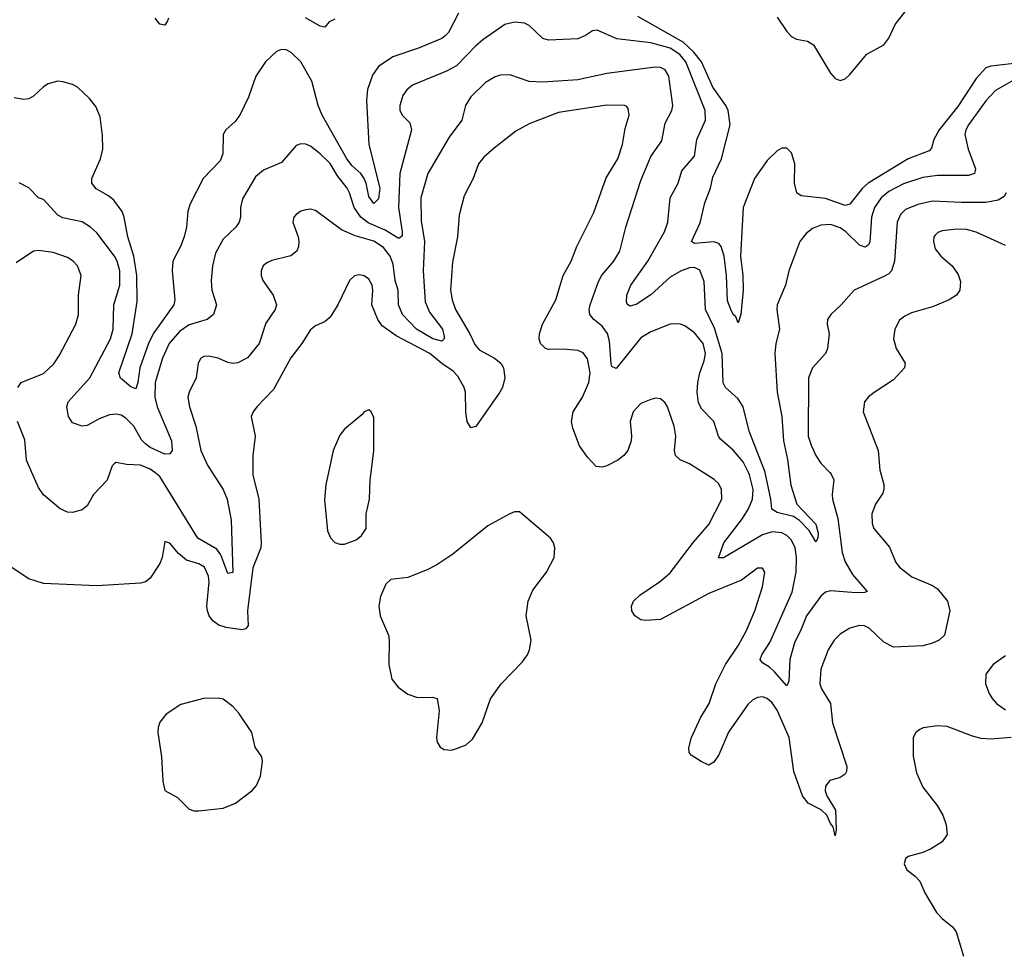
# Model space of a CAD drawing. Header units: inches. Extents: x 1173000 to 1307049, y 522583 to 678455.
# Tile 144 of 256: x 1234073 to 1238126, y 548021 to 551863. Entities that reach past the tile are written whole.
import ezdxf

# ---------------------------------------------------------------- set-up
doc = ezdxf.new("R2010")
doc.units = ezdxf.units.IN
doc.header["$MEASUREMENT"] = 0
doc.layers.add('B2534', color=7, linetype='Continuous')
doc.layers.add('B2535', color=7, linetype='Continuous')

msp = doc.modelspace()

# ---------------------------------------------------------------- linework, layer by layer
at = {"layer": 'B2534', "color": 5}
for points, elevation in [([(1235032.3, 550000), (1235032.4, 549990), (1235056.8, 549890), (1235066.5, 549710), (1235064.6, 549690), (1235032.9, 549607.1), (1235010.4, 549430), (1235013.2, 549370), (1235003.2, 549356.8), (1234987.5, 549352.5), (1234922.1, 549362.1), (1234892, 549372), (1234867.2, 549390), (1234852.6, 549410), (1234845.2, 549430), (1234842.9, 549450), (1234852.5, 549550), (1234850, 549573.6), (1234832.9, 549610), (1234810, 549623.7), (1234759.3, 549639.3), (1234725.9, 549665.9), (1234690, 549709.2), (1234670, 549715.3), (1234659.3, 549650), (1234650, 549625.2), (1234610, 549565.2), (1234590.4, 549549.6), (1234570, 549545.1), (1234390, 549533.6), (1234170, 549542.9), (1234110, 549562.9), (1234021.3, 549621.3)], 780), ([(1234443.5, 550000), (1234432.2, 549967.8), (1234375.8, 549910), (1234350, 549862.7), (1234330, 549846.3), (1234290, 549835.6), (1234270, 549836.9), (1234239.3, 549850), (1234170, 549907.8), (1234150, 549937.6), (1234122.4, 550000)], 760), ([(1234865, 550000), (1234910.1, 549930.1), (1234926.7, 549890), (1234943.2, 549803.2), (1234950, 549589), (1234930, 549584.5), (1234900.8, 549660.8), (1234883.8, 549683.8), (1234806.4, 549730), (1234650, 549983.9), (1234628.8, 550000)], 760), ([(1235343.3, 550000), (1235332.4, 549950), (1235327.1, 549887.1), (1235339.2, 549759.2), (1235351.3, 549731.3), (1235370, 549712.4), (1235390, 549705.3), (1235410, 549705.3), (1235457.1, 549722.9), (1235479.4, 549740.6), (1235498.7, 549770), (1235498.9, 549830), (1235512.6, 549890), (1235514.7, 549970), (1235518.8, 550000)], 820), ([(1237615.3, 550000), (1237629.1, 549950), (1237630.3, 549930), (1237625.4, 549914.6), (1237595.3, 549870), (1237580.2, 549830), (1237581.5, 549790), (1237588.9, 549770), (1237652.6, 549692.6), (1237679, 549630), (1237694.6, 549610), (1237744.6, 549570), (1237830, 549534.3), (1237850, 549521.5), (1237891.7, 549470), (1237901.1, 549430), (1237879.7, 549330), (1237856.9, 549310), (1237830, 549297), (1237790, 549286.6), (1237670, 549280.8), (1237630, 549301.4), (1237570, 549358.7), (1237550, 549368.7), (1237530, 549370.9), (1237490, 549359.2), (1237450, 549334.7), (1237425.5, 549310), (1237400.7, 549270), (1237370.2, 549190), (1237366.8, 549130), (1237373.4, 549110), (1237410.2, 549050), (1237419, 548970), (1237477.3, 548790), (1237476.6, 548770), (1237470, 548758.3), (1237450, 548744.8), (1237407.9, 548732.1), (1237390.2, 548709.7), (1237388.5, 548690), (1237395.4, 548670), (1237431.2, 548610), (1237433.8, 548530), (1237430, 548505.2), (1237421.6, 548541.6), (1237410, 548555.1), (1237394.5, 548590), (1237371.8, 548611.8), (1237318.9, 548638.9), (1237294.9, 548670), (1237259.9, 548770), (1237239.9, 548910), (1237190, 549021.6), (1237170, 549052.1), (1237150, 549069.8), (1237130, 549076.8), (1237110, 549074.3), (1237090, 549064.2), (1237070, 549045.3), (1236990, 548931.9), (1236950, 548838.3), (1236930, 548808.3), (1236910, 548795.1), (1236877.2, 548810), (1236836.6, 548836.6), (1236827.9, 548847.9), (1236827.5, 548867.5), (1236837.4, 548910), (1236875, 548990), (1236910.4, 549049.6), (1236938.8, 549130), (1236977.3, 549210), (1237031.6, 549290), (1237064.5, 549350), (1237098.1, 549430), (1237130.9, 549530), (1237139.6, 549590), (1237130, 549606), (1237110, 549605.6), (1237043.5, 549556.5), (1236910, 549501.6), (1236710, 549395.4), (1236650, 549391), (1236630, 549394.2), (1236604.1, 549410), (1236592.2, 549430), (1236591.4, 549450), (1236599.8, 549470), (1236625.5, 549494.5), (1236710, 549552.8), (1236750, 549587), (1236846.8, 549713.2), (1236910, 549785.8), (1236962.5, 549890), (1236961.4, 549930), (1236950, 549953.3), (1236931.4, 549971.4), (1236886.6, 550000)], 780), ([(1237407, 550000), (1237413.4, 549993.4), (1237423.5, 549970), (1237416.8, 549910), (1237418.8, 549890), (1237440.8, 549810), (1237458.4, 549670), (1237470, 549632.2), (1237500.8, 549580.8), (1237560.5, 549510), (1237550, 549505.6), (1237515.9, 549504.1), (1237410, 549512.6), (1237390, 549507.9), (1237370, 549490.8), (1237310.8, 549410), (1237290, 549355.1), (1237261.3, 549298.7), (1237243, 549230), (1237238.7, 549141.3), (1237230, 549122), (1237180, 549180), (1237159.3, 549199.3), (1237130, 549216.9), (1237121, 549230), (1237127.3, 549250), (1237160.1, 549299.9), (1237253, 549507), (1237268.4, 549590), (1237270.3, 549650), (1237264.8, 549690), (1237250, 549720.9), (1237230, 549740.2), (1237210, 549751.7), (1237170, 549755.9), (1237130, 549743.4), (1236970, 549648.9), (1236948.6, 549648.6), (1236970.6, 549710), (1237047.8, 549810), (1237072.6, 549850), (1237089, 549890), (1237091.7, 549930), (1237077.3, 549990), (1237072.3, 550000)], 760), ([(1237240.2, 550000), (1237247.3, 549947.3), (1237272.1, 549870), (1237350, 549786.7), (1237359, 549750), (1237358, 549730), (1237350, 549715.1), (1237321.7, 549761.7), (1237282.9, 549802.9), (1237258.3, 549818.3), (1237190, 549834.9), (1237168.5, 549848.5), (1237165.1, 549890), (1237141.7, 550000)], 740), ([(1238130, 549245.3), (1238079.6, 549210), (1238050.2, 549170), (1238048.4, 549130), (1238062.9, 549090), (1238075.2, 549070), (1238093.8, 549050), (1238130, 549022.7)], 820), ([(1238153.4, 548910), (1238070, 548902.4), (1238030, 548905.6), (1237994.4, 548914.4), (1237890, 548955), (1237850, 548957.1), (1237791.3, 548948.7), (1237777.4, 548942.6), (1237761.1, 548930), (1237750.3, 548910), (1237750, 548832), (1237764.7, 548764.7), (1237790, 548704.4), (1237848.9, 548630), (1237872.7, 548590), (1237886, 548550), (1237890.3, 548510), (1237870, 548479.6), (1237822, 548450), (1237790, 548435.8), (1237730, 548419.5), (1237719.1, 548410), (1237713, 548390), (1237724.4, 548364.4), (1237759.2, 548339.2), (1237777.8, 548317.8), (1237798, 548270), (1237846, 548190), (1237870, 548164.2), (1237912.4, 548130), (1237927.4, 548110), (1237958.3, 548010)], 820)]:
    msp.add_lwpolyline(points, dxfattribs=dict(at, elevation=elevation))
at = {"layer": 'B2534', "color": 5, "elevation": 820}
for points in [[(1236110, 549838.4), (1236090, 549829.7), (1235999.6, 549780.4), (1235855.7, 549664.3), (1235790, 549619.8), (1235750, 549598.7), (1235670, 549568.2), (1235599.8, 549560.2), (1235579.1, 549540.9), (1235557.3, 549490), (1235550.7, 549449.3), (1235556.3, 549410), (1235590.3, 549330.3), (1235594, 549310), (1235592.4, 549210), (1235603.8, 549150), (1235630, 549116.3), (1235670, 549088), (1235710, 549073.4), (1235770, 549074.8), (1235790.6, 549070.6), (1235798.7, 549018.7), (1235788.4, 548910), (1235790.7, 548890), (1235802.8, 548870), (1235820.4, 548860.4), (1235850, 548858), (1235870, 548863.8), (1235910, 548879.3), (1235937.1, 548902.9), (1235976.2, 548970), (1236011.2, 549068.8), (1236054.5, 549130), (1236140.7, 549219.3), (1236162.4, 549250), (1236171.3, 549270), (1236178, 549310), (1236158, 549410), (1236165.1, 549470), (1236184.9, 549515.1), (1236240.5, 549590), (1236272.8, 549650), (1236275.1, 549690), (1236269.5, 549710), (1236257, 549730), (1236130, 549838)], [(1234890, 549071.9), (1234829.4, 549070.6), (1234735.2, 549044.8), (1234675.1, 549004.9), (1234650, 548972.3), (1234642.6, 548950), (1234641.7, 548930), (1234656.5, 548830), (1234662, 548730), (1234670, 548692), (1234722.5, 548662.5), (1234770, 548614), (1234790, 548607.7), (1234810, 548607.7), (1234910, 548619.3), (1234961.2, 548638.8), (1235030, 548690.8), (1235047.5, 548712.5), (1235063.7, 548750), (1235072.7, 548810), (1235069.5, 548829.5), (1235042, 548870), (1235028.2, 548930), (1234974.2, 549010), (1234950, 549036.9), (1234910, 549066.9)]]:
    msp.add_lwpolyline(points, close=True, dxfattribs=at)
at = {"layer": 'B2535', "color": 5}
for points, elevation in [([(1235878.9, 551890), (1235837.7, 551810), (1235824, 551796), (1235810, 551785.7), (1235714.5, 551745.5), (1235609.1, 551710), (1235549.3, 551670), (1235524.9, 551635.1), (1235504.8, 551575.2), (1235499.6, 551530), (1235509.1, 551350), (1235555.3, 551170), (1235550, 551125.6), (1235530, 551106.4), (1235510, 551135.1), (1235498.4, 551190), (1235489.9, 551210), (1235476.2, 551230), (1235441.5, 551261.5), (1235418.6, 551290), (1235317.2, 551470), (1235301.7, 551510), (1235275.6, 551610), (1235230, 551689.8), (1235190, 551728.4), (1235170, 551738.4), (1235150, 551740.6), (1235130, 551732.2), (1235084.4, 551690), (1235044.1, 551630), (1235015.1, 551544.9), (1234979.1, 551470), (1234957.9, 551442.1), (1234920.9, 551410), (1234910.2, 551390), (1234908.6, 551311.4), (1234897.3, 551282.7), (1234828.2, 551210), (1234774.2, 551105.8), (1234765.3, 551074.7), (1234758.7, 551010), (1234749.4, 550970), (1234735.1, 550930), (1234703.5, 550870), (1234700.6, 550830), (1234711.4, 550710), (1234706.6, 550690), (1234624.8, 550575.2), (1234604.6, 550535.4), (1234567.5, 550430), (1234559, 550370), (1234550, 550344.7), (1234530, 550351.8), (1234487.4, 550387.4), (1234480.8, 550410), (1234535.6, 550570), (1234555.9, 550704.1), (1234555.4, 550810), (1234541.8, 550890), (1234517.6, 550970), (1234502.8, 551050), (1234494.1, 551074.1), (1234460.7, 551120.7), (1234438.4, 551138.4), (1234386.7, 551166.7), (1234369.8, 551190), (1234368.9, 551210), (1234405, 551290), (1234415.3, 551330), (1234414.1, 551385.9), (1234403.2, 551463.2), (1234386.5, 551506.5), (1234359.4, 551539.4), (1234310, 551585.1), (1234290, 551596.3), (1234250, 551607.8), (1234229.6, 551609.6), (1234190, 551598.9), (1234170, 551586.6), (1234130, 551548.3), (1234110, 551537.7), (1234090, 551535.1), (1234050, 551542)], 720), ([(1234684.9, 551870), (1234681.3, 551858.7), (1234670, 551841.2), (1234650, 551845.1), (1234629.8, 551870)], 680), ([(1235370, 551865.3), (1235345.8, 551854.2), (1235328, 551832), (1235310, 551836.4), (1235248.9, 551871.1)], 680), ([(1238190, 551685.3), (1238070, 551672), (1238050, 551664.3), (1238010, 551620.7), (1237934.3, 551505.7), (1237856.9, 551410), (1237835.1, 551370), (1237825.3, 551334.7), (1237816.4, 551323.6), (1237730, 551290.4), (1237565.1, 551190), (1237541.2, 551170), (1237490, 551104.6), (1237470, 551098.7), (1237390, 551126.7), (1237290, 551138.9), (1237271.2, 551150), (1237261.5, 551190), (1237264, 551270), (1237250, 551314.7), (1237230, 551335), (1237210, 551334.2), (1237190, 551323.2), (1237150, 551283.2), (1237097.1, 551210), (1237051.1, 551090), (1237039.8, 550890), (1237049.3, 550810.7), (1237050.2, 550750), (1237041.3, 550650), (1237030, 550615.3), (1237020.5, 550640.5), (1237010, 550649.6), (1236999.3, 550670), (1236986.4, 550706.4), (1236982, 550810), (1236971.9, 550890), (1236960.6, 550930), (1236950, 550941.8), (1236930, 550949.3), (1236850, 550942.6), (1236838.5, 550950), (1236873.3, 551026.7), (1236892.9, 551110), (1236916.2, 551170), (1236925.2, 551214.7), (1236961.8, 551290), (1236997.2, 551430), (1236989.5, 551490), (1236979.9, 551510), (1236925.8, 551585.8), (1236879.3, 551690), (1236847.3, 551730), (1236803.4, 551770), (1236616.5, 551876.5)], 720), ([(1237190, 551873.4), (1237230, 551814.6), (1237250, 551793.4), (1237270, 551782.9), (1237315, 551775), (1237339.8, 551759.8), (1237410, 551643.1), (1237430, 551621.7), (1237450, 551612.9), (1237470, 551619.6), (1237490, 551636.9), (1237559.1, 551720.9), (1237630, 551759.8), (1237650, 551787.6), (1237676.3, 551843.7), (1237720.5, 551899.5)], 720), ([(1237141.7, 550000), (1237141.4, 550001.4), (1237074.9, 550170), (1237050.4, 550270), (1237030, 550302.8), (1236978.5, 550350), (1236968.7, 550368.7), (1236963.9, 550490), (1236933.1, 550593.1), (1236895.8, 550670), (1236890, 550785.2), (1236872.4, 550832.4), (1236850, 550843.7), (1236830, 550842), (1236795.2, 550830), (1236750, 550803.4), (1236670, 550731.3), (1236610, 550690.9), (1236584.1, 550684.1), (1236572.9, 550692.9), (1236570, 550702), (1236571.1, 550730), (1236588.9, 550770), (1236657.7, 550870), (1236727.5, 550990), (1236741, 551030), (1236749.8, 551130), (1236782.5, 551190), (1236798.6, 551241.4), (1236850, 551301.3), (1236860.2, 551370), (1236895.9, 551450), (1236893.9, 551490), (1236815.2, 551690), (1236790, 551720.1), (1236750, 551746.2), (1236670, 551767.5), (1236530, 551784.2), (1236450, 551819.6), (1236430, 551817), (1236402.3, 551797.7), (1236370, 551784.7), (1236250, 551779.1), (1236225.4, 551785.4), (1236170, 551839.3), (1236150, 551848.8), (1236110, 551853.1), (1236070, 551842.7), (1235979.7, 551780.3), (1235950, 551755.8), (1235870, 551672.9), (1235830, 551651.4), (1235690, 551593.8), (1235665.8, 551574.2), (1235649.5, 551550.5), (1235637.2, 551510), (1235638, 551490), (1235648.8, 551468.8), (1235678.8, 551438.8), (1235685.8, 551410), (1235637.1, 551230), (1235632.4, 551090), (1235647.1, 550990), (1235646.5, 550973.5), (1235635.8, 550964.2), (1235630, 550963.7), (1235577.3, 550997.3), (1235506.6, 551026.6), (1235476.4, 551050), (1235449.5, 551090), (1235430.8, 551150), (1235420.2, 551170), (1235380.8, 551220.8), (1235350, 551270.7), (1235310, 551311.6), (1235270, 551342.2), (1235250, 551351.1), (1235230, 551352.6), (1235210, 551346), (1235150, 551275.4), (1235076.2, 551243.8), (1235043.6, 551216.4), (1234990, 551126.6), (1234981.2, 551090), (1234981.8, 551050), (1234976.5, 551030), (1234962.6, 551010), (1234910, 550959.7), (1234878, 550902), (1234866.2, 550850), (1234860.7, 550790), (1234863.2, 550750), (1234882.6, 550690), (1234870.3, 550650), (1234844.9, 550630), (1234770, 550606.9), (1234730, 550579.6), (1234687.4, 550530), (1234660.1, 550470), (1234630.6, 550370), (1234628.9, 550310), (1234638.3, 550270), (1234697.9, 550130), (1234700.7, 550090), (1234690, 550076), (1234670, 550075.4), (1234610, 550102.8), (1234590, 550117.2), (1234574.6, 550134.6), (1234542.2, 550190), (1234510, 550222.9), (1234490, 550235.5), (1234470, 550240.2), (1234442.9, 550237.1), (1234399.1, 550220.9), (1234350, 550193), (1234330, 550189.9), (1234290, 550204.1), (1234272.9, 550230), (1234266.8, 550270), (1234272.1, 550290), (1234360.8, 550390), (1234446.1, 550550), (1234457.7, 550590), (1234460.2, 550690), (1234485.3, 550770), (1234484.6, 550830), (1234473.6, 550870), (1234463.1, 550890), (1234390, 550985.8), (1234364.5, 551010), (1234330, 551030.6), (1234250, 551048.4), (1234230, 551058.4), (1234170, 551122.6), (1234149.5, 551130), (1234110, 551171.3), (1234070, 551191.2)], 740), ([(1237072.3, 550000), (1237050, 550043.9), (1237010, 550092.2), (1236957.5, 550137.5), (1236948.7, 550150), (1236929.8, 550210), (1236880.2, 550260.2), (1236866.5, 550286.5), (1236860.7, 550330), (1236863.6, 550370), (1236872, 550410), (1236890, 550458.7), (1236895, 550490), (1236886.1, 550530), (1236850, 550574.9), (1236810, 550603.2), (1236788.2, 550611.8), (1236750, 550610.8), (1236670, 550578), (1236630, 550554.5), (1236528.2, 550428.2), (1236510, 550435.6), (1236507, 550447), (1236500.7, 550540.7), (1236491.8, 550571.8), (1236470, 550602), (1236435.3, 550630), (1236418.9, 550650), (1236416.2, 550670), (1236421, 550690), (1236454.8, 550785.2), (1236468.8, 550811.2), (1236518.5, 550870), (1236543.5, 550910), (1236567, 551010), (1236630, 551202), (1236670, 551299.6), (1236716, 551364), (1236730, 551437.1), (1236756.8, 551490), (1236761.2, 551510), (1236745.2, 551630), (1236730, 551657), (1236710, 551666.4), (1236688, 551668), (1236490, 551641.5), (1236370, 551615), (1236226, 551606), (1236170, 551609), (1236090, 551636.4), (1236050, 551634.7), (1236030, 551628.5), (1235990, 551604.5), (1235930, 551546), (1235907.2, 551510), (1235892.2, 551450), (1235840.5, 551379.5), (1235752.6, 551230), (1235724, 551130), (1235724.8, 551035.2), (1235738.3, 550950), (1235734, 550830), (1235741.9, 550701.9), (1235758.9, 550658.9), (1235812.9, 550590), (1235820, 550560), (1235819.3, 550550), (1235810, 550540.3), (1235772.8, 550550), (1235705.7, 550590), (1235648.1, 550650), (1235631.4, 550690), (1235629.9, 550750), (1235618.6, 550790), (1235610, 550856.9), (1235596.9, 550890), (1235570, 550925.2), (1235530, 550951.1), (1235453.4, 550973.3), (1235397.8, 550997.8), (1235290, 551077.6), (1235270, 551082.9), (1235250, 551080.7), (1235230, 551074.5), (1235210, 551061.2), (1235200.7, 551050), (1235196.3, 551030), (1235219.1, 550970), (1235222, 550950), (1235220.5, 550930), (1235212.7, 550910), (1235189, 550891), (1235110, 550871.7), (1235090, 550862.6), (1235075.3, 550850), (1235066.5, 550830), (1235066.5, 550810), (1235074, 550790), (1235115.8, 550730), (1235130.3, 550690), (1235123.7, 550670), (1235086.2, 550613.8), (1235058.2, 550530), (1235010, 550471.2), (1234970, 550450.9), (1234950, 550448.7), (1234930, 550452.9), (1234889.3, 550470), (1234850, 550479.2), (1234830, 550476.9), (1234818, 550470), (1234807.6, 550450), (1234799.1, 550390), (1234770.2, 550330), (1234765.2, 550310), (1234771.1, 550270), (1234797.8, 550190), (1234818.4, 550090), (1234845.6, 550030), (1234865, 550000)], 760), ([(1238156.2, 551610), (1238090, 551572.1), (1238050, 551529.8), (1237978, 551430), (1237966.7, 551410), (1237963, 551390), (1237977.1, 551330), (1238007.6, 551250), (1238003.1, 551230), (1237978, 551222), (1237850, 551221.3), (1237790, 551213.6), (1237710, 551188), (1237650, 551156.7), (1237618.4, 551130), (1237591.6, 551090), (1237579.2, 551050), (1237572.2, 550947.8), (1237565.2, 550934.8), (1237553.2, 550926.8), (1237530, 550934.9), (1237472.9, 550990), (1237450, 551006.2), (1237410, 551019.9), (1237370, 551017.3), (1237336.7, 551003.3), (1237310, 550983.8), (1237284.3, 550950), (1237238.5, 550830), (1237225.5, 550770), (1237191.1, 550690), (1237189.3, 550670), (1237200.7, 550590), (1237184.7, 550530), (1237181, 550490), (1237191, 550330), (1237210.1, 550230.1), (1237216.9, 550130), (1237233, 550053), (1237240.2, 550000)], 740), ([(1236886.6, 550000), (1236830, 550036.1), (1236791.8, 550051.8), (1236771.5, 550070), (1236768.4, 550090), (1236773.2, 550150), (1236766, 550190), (1236738.8, 550270), (1236730, 550286), (1236710, 550303), (1236690, 550305.1), (1236670, 550300.5), (1236630, 550284.4), (1236598.2, 550250), (1236585, 550210), (1236591.3, 550150), (1236589.3, 550130), (1236575.9, 550090), (1236559.6, 550070), (1236534.3, 550050), (1236490, 550027.7), (1236470, 550021.6), (1236445.1, 550025.1), (1236410, 550062.3), (1236377.5, 550110), (1236350, 550182), (1236344.2, 550210), (1236350.9, 550250), (1236389.3, 550310), (1236414.8, 550370), (1236421.1, 550410), (1236410, 550468.2), (1236392.4, 550492.4), (1236370, 550502.2), (1236310, 550507), (1236250, 550505.3), (1236237, 550510), (1236216.1, 550530), (1236210.7, 550550), (1236212.2, 550570), (1236225.2, 550610), (1236279.1, 550710), (1236309.2, 550810), (1236342, 550870), (1236365.4, 550930), (1236436.5, 551070), (1236487, 551213), (1236534.9, 551290), (1236553.7, 551350), (1236564.6, 551415.4), (1236580.8, 551470), (1236577.7, 551497.7), (1236570, 551507.6), (1236562, 551510), (1236490, 551510.7), (1236290, 551480.5), (1236170, 551435), (1236115.3, 551404.7), (1236025.6, 551334.4), (1235982.7, 551297.3), (1235960.9, 551270), (1235939.1, 551210), (1235902.3, 551137.7), (1235881.5, 551058.5), (1235874.8, 550970), (1235854, 550865.9), (1235846.3, 550750), (1235852.7, 550710), (1235866.5, 550670), (1235926, 550570), (1235945.9, 550525.9), (1235964.5, 550504.5), (1236027, 550470), (1236052.9, 550450), (1236064.4, 550430), (1236069.2, 550390), (1236059.7, 550350), (1236049.3, 550330), (1235950, 550188.5), (1235930, 550184), (1235914.6, 550210), (1235908.6, 550248.6), (1235907.2, 550330), (1235901.9, 550350), (1235876.4, 550396.4), (1235857, 550417), (1235810, 550448.8), (1235761.5, 550490), (1235621.9, 550561.9), (1235564, 550604), (1235547.4, 550630), (1235521.7, 550690), (1235526.4, 550750), (1235523.7, 550770), (1235510, 550794.7), (1235490, 550809.7), (1235470, 550813.7), (1235451.4, 550808.6), (1235430.3, 550790), (1235382.2, 550690), (1235350, 550639.1), (1235330, 550621.1), (1235290, 550603.4), (1235270, 550587.4), (1235234.6, 550530), (1235188.1, 550471.9), (1235118, 550342), (1235048.9, 550270), (1235033.4, 550250), (1235026, 550230), (1235041.2, 550150), (1235032, 550070), (1235032.3, 550000)], 780), ([(1238133.6, 551150), (1238125, 551135), (1238099.9, 551120.1), (1238050, 551111.5), (1237950, 551110.5), (1237830, 551116.4), (1237770, 551102.5), (1237718.4, 551081.7), (1237698, 551062), (1237684.2, 551030), (1237673.9, 550870), (1237660.7, 550830), (1237650, 550817.6), (1237630, 550805.8), (1237508, 550750), (1237454.6, 550690), (1237411.8, 550650), (1237398, 550630), (1237396.5, 550610), (1237404.7, 550570), (1237398.2, 550510), (1237388.9, 550490), (1237335.5, 550430), (1237320.2, 550390), (1237318.3, 550150), (1237330, 550112.4), (1237350.2, 550070.2), (1237370, 550038.4), (1237407, 550000)], 760), ([(1238130, 550934), (1238010, 550989), (1237970, 550999.6), (1237930, 551000.5), (1237870, 550994), (1237852.1, 550987.9), (1237842, 550978), (1237836, 550970), (1237833.8, 550950), (1237840.8, 550920.8), (1237863.7, 550890), (1237910.4, 550850), (1237935, 550815), (1237945.2, 550785.3), (1237942.3, 550750), (1237928.8, 550730), (1237898.4, 550710), (1237830, 550681.6), (1237743.4, 550656.6), (1237716.3, 550643.7), (1237694, 550626), (1237674.3, 550590), (1237668.9, 550550), (1237680.9, 550510), (1237717.4, 550450), (1237714.9, 550430), (1237670, 550380.5), (1237590, 550329.7), (1237564.9, 550310), (1237550.3, 550290), (1237545.2, 550250), (1237606.9, 550090), (1237612.6, 550010), (1237615.3, 550000)], 780), ([(1234065.6, 550350), (1234079.3, 550370), (1234170, 550407.2), (1234212.8, 550447.2), (1234236.8, 550483.2), (1234303.6, 550610), (1234314.6, 550650), (1234314.8, 550730), (1234326, 550810), (1234311.2, 550850), (1234293, 550870), (1234270, 550883.9), (1234210, 550905), (1234150, 550914), (1234130, 550910.8), (1234057.7, 550862.3)], 760), ([(1235518.8, 550000), (1235531, 550090), (1235530, 550226), (1235519, 550250), (1235510, 550257.2), (1235490, 550249.2), (1235482, 550238), (1235410, 550177.6), (1235390, 550154), (1235362.8, 550090), (1235343.3, 550000)], 820), ([(1234122.4, 550000), (1234100.3, 550050), (1234094, 550134), (1234063.5, 550210)], 760), ([(1234628.8, 550000), (1234610, 550014.2), (1234570, 550029.9), (1234512.2, 550032.2), (1234470, 550040.5), (1234463.2, 550036.8), (1234453, 550027), (1234443.5, 550000)], 760)]:
    msp.add_lwpolyline(points, dxfattribs=dict(at, elevation=elevation))

doc.saveas('drawing.dxf')
